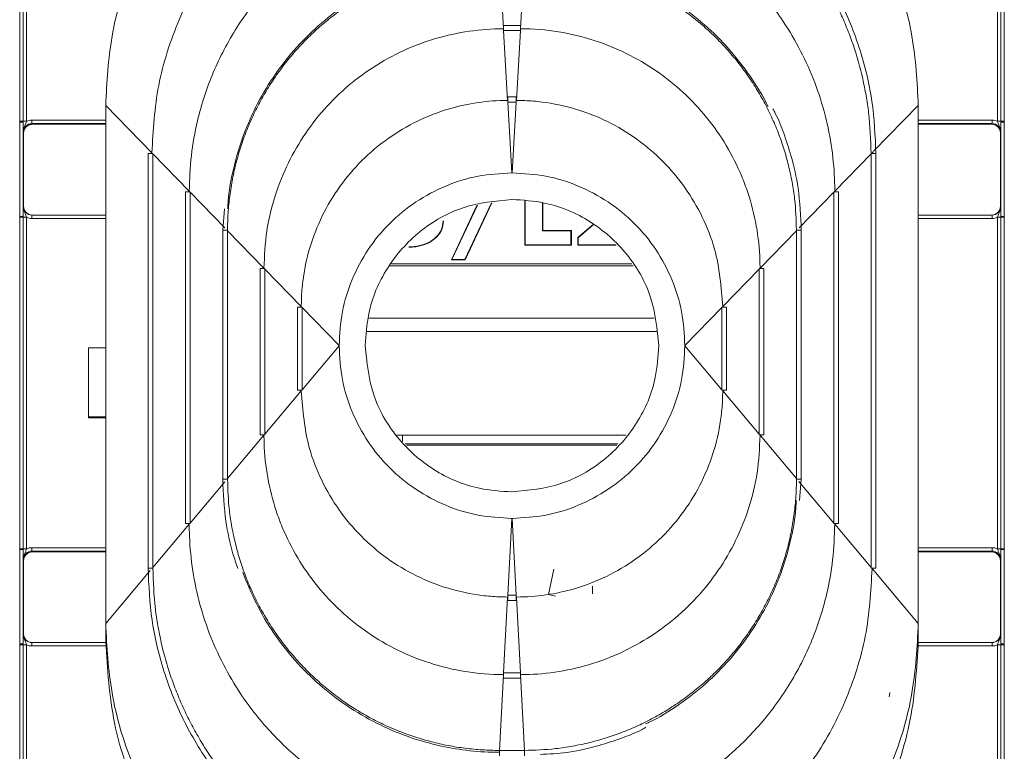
# Model space of a CAD drawing. Header units: millimetres. Extents: x 0 to 2100, y 0 to 1485.
# Tile 5 of 65: x 586 to 643, y 318 to 360. Entities that reach past the tile are written whole.
import ezdxf

# ---------------------------------------------------------------- set-up
doc = ezdxf.new("R2010")
doc.units = ezdxf.units.MM
doc.header["$LTSCALE"] = 5

msp = doc.modelspace()

# ---------------------------------------------------------------- linework, layer by layer
at = {"color": 7, "linetype": 'Continuous', "lineweight": 15}
for p, q in [((585.795, 354.411), (585.795, 364.108)), ((585.995, 364.106), (585.995, 354.409)), ((586.195, 364.104), (586.195, 354.408)), ((642.343, 354.408), (642.343, 364.104)), ((642.543, 354.409), (642.543, 364.106)), ((642.743, 364.108), (642.743, 354.411)), ((613.547, 363.806), (613.779, 359.762)), ((614.991, 363.806), (614.759, 359.762)), ((614.756, 359.961), (613.782, 359.961)), ((613.782, 359.961), (613.782, 359.66)), ((614.756, 359.961), (614.756, 359.66)), ((613.782, 359.66), (613.785, 359.66)), ((613.785, 359.66), (614.018, 355.616)), ((614.753, 359.66), (613.785, 359.66)), ((614.753, 359.66), (614.52, 355.616)), ((614.753, 359.66), (614.756, 359.66)), ((614.517, 355.816), (614.021, 355.816)), ((614.021, 355.515), (614.021, 355.816)), ((614.021, 355.515), (614.024, 355.515)), ((614.024, 355.515), (614.259, 351.421)), ((614.515, 355.515), (614.024, 355.515)), ((614.515, 355.515), (614.279, 351.421)), ((614.515, 355.515), (614.517, 355.515)), ((614.517, 355.515), (614.517, 355.816)), ((590.769, 355.329), (593.442, 352.577)), ((590.769, 325.331), (590.769, 355.329)), ((637.769, 355.329), (637.769, 325.331)), ((585.795, 354.363), (585.795, 354.411)), ((585.795, 348.906), (585.795, 354.363)), ((585.995, 354.409), (585.995, 354.361)), ((585.995, 354.361), (585.995, 348.904)), ((586.498, 354.275), (586.498, 354.477)), ((586.498, 354.275), (586.519, 354.233)), ((586.519, 354.233), (590.769, 354.233)), ((637.769, 354.233), (642.019, 354.233)), ((642.019, 354.233), (642.04, 354.275)), ((642.04, 354.275), (642.04, 354.477)), ((642.543, 354.361), (642.543, 354.409)), ((642.543, 348.904), (642.543, 354.361)), ((642.743, 354.411), (642.743, 354.363)), ((642.743, 354.363), (642.743, 348.906)), ((586.019, 353.733), (585.998, 353.775)), ((586.019, 353.733), (586.019, 349.483)), ((642.54, 353.775), (642.519, 353.733)), ((642.519, 349.483), (642.519, 353.733)), ((593.219, 352.55), (593.219, 328.547)), ((593.496, 352.522), (593.496, 352.552)), ((593.496, 352.522), (595.602, 350.354)), ((593.496, 352.522), (593.496, 328.579)), ((635.042, 352.522), (632.936, 350.354)), ((635.042, 352.552), (635.042, 352.522)), ((635.042, 328.579), (635.042, 352.522)), ((635.319, 328.547), (635.319, 352.55)), ((635.319, 352.55), (635.319, 352.55)), ((614.279, 351.421), (614.259, 351.421)), ((595.379, 350.326), (595.379, 331.12)), ((595.656, 350.298), (595.656, 350.328)), ((595.656, 350.298), (595.656, 331.152)), ((632.882, 350.328), (632.882, 350.298)), ((632.882, 331.152), (632.882, 350.298)), ((633.159, 331.12), (633.159, 350.326)), ((613.075, 349.684), (611.54, 346.412)), ((613.099, 349.688), (611.553, 346.391)), ((614.275, 349.886), (614.263, 349.886)), ((615.015, 347.242), (615.015, 349.803)), ((615.036, 347.262), (615.036, 349.801)), ((616.039, 349.689), (616.039, 348.071)), ((616.06, 349.686), (616.06, 348.093)), ((585.998, 349.483), (586.019, 349.483)), ((597.648, 349.344), (597.539, 348.102)), ((610.762, 346.391), (612.239, 349.541)), ((610.795, 346.412), (612.264, 349.546)), ((642.519, 349.483), (642.54, 349.483)), ((585.795, 348.858), (585.795, 348.906)), ((585.795, 329.663), (585.795, 348.858)), ((585.995, 348.904), (585.995, 348.856)), ((585.995, 348.856), (585.995, 329.661)), ((586.195, 348.854), (586.195, 329.659)), ((586.498, 348.785), (586.498, 348.983)), ((586.498, 348.983), (590.769, 348.983)), ((637.769, 348.983), (642.04, 348.983)), ((642.04, 348.785), (642.04, 348.983)), ((642.343, 329.659), (642.343, 348.854)), ((642.543, 348.856), (642.543, 348.904)), ((642.543, 329.661), (642.543, 348.856)), ((642.743, 348.906), (642.743, 348.858)), ((642.743, 348.858), (642.743, 329.663)), ((597.539, 348.102), (597.539, 333.692)), ((597.539, 348.102), (597.539, 348.102)), ((597.816, 348.075), (597.816, 348.104)), ((597.816, 348.075), (599.922, 345.906)), ((597.816, 348.075), (597.816, 333.724)), ((616.039, 348.071), (616.06, 348.093)), ((616.039, 348.071), (617.681, 348.071)), ((616.06, 348.093), (617.702, 348.093)), ((617.681, 348.071), (617.702, 348.093)), ((617.681, 348.071), (617.681, 347.262)), ((617.702, 348.093), (617.702, 347.242)), ((618.075, 347.673), (618.956, 348.437)), ((618.096, 347.663), (618.973, 348.422)), ((630.722, 348.075), (628.616, 345.906)), ((630.722, 348.104), (630.722, 348.075)), ((630.722, 333.724), (630.722, 348.075)), ((630.999, 333.692), (630.999, 348.102)), ((630.999, 348.102), (630.999, 348.102)), ((618.075, 347.242), (618.075, 347.673)), ((618.096, 347.663), (618.075, 347.673)), ((618.096, 347.262), (618.096, 347.663)), ((615.036, 347.262), (615.015, 347.242)), ((617.702, 347.242), (615.015, 347.242)), ((617.681, 347.262), (615.036, 347.262)), ((617.681, 347.262), (617.702, 347.242)), ((618.096, 347.262), (618.075, 347.242)), ((620.296, 347.242), (618.075, 347.242)), ((620.274, 347.262), (618.096, 347.262)), ((610.795, 346.412), (610.762, 346.391)), ((611.553, 346.391), (610.762, 346.391)), ((611.54, 346.412), (610.795, 346.412)), ((611.54, 346.412), (611.553, 346.391)), ((599.699, 345.878), (599.699, 336.265)), ((599.976, 345.851), (599.976, 345.881)), ((599.976, 345.851), (602.082, 343.682)), ((599.976, 345.851), (599.976, 336.297)), ((628.562, 345.851), (626.456, 343.682)), ((628.562, 345.881), (628.562, 345.851)), ((628.562, 336.297), (628.562, 345.851)), ((628.839, 336.265), (628.839, 345.878)), ((601.859, 343.655), (601.859, 338.838)), ((602.136, 343.657), (602.136, 343.627)), ((602.136, 343.627), (604.269, 341.431)), ((602.136, 338.87), (602.136, 343.627)), ((626.402, 343.627), (624.269, 341.431)), ((626.402, 343.627), (626.402, 343.657)), ((626.402, 343.627), (626.402, 338.87)), ((626.679, 338.838), (626.679, 343.655)), ((622.489, 343.011), (605.955, 343.011)), ((622.621, 342.237), (605.869, 342.237)), ((589.769, 341.3), (590.769, 341.3)), ((589.769, 337.3), (589.769, 341.3)), ((602.136, 338.87), (604.269, 341.411)), ((604.269, 341.431), (604.269, 341.411)), ((624.269, 341.411), (624.269, 341.431)), ((626.402, 338.87), (624.269, 341.411)), ((602.136, 338.87), (602.136, 338.84)), ((626.402, 338.84), (626.402, 338.87)), ((599.976, 336.297), (602.082, 338.806)), ((628.562, 336.297), (626.456, 338.806)), ((589.769, 337.3), (589.769, 337.248)), ((590.769, 337.3), (589.769, 337.3)), ((590.769, 337.248), (589.769, 337.248)), ((597.816, 333.724), (599.922, 336.233)), ((599.976, 336.267), (599.976, 336.297)), ((620.844, 336.237), (607.58, 336.237)), ((607.944, 336.237), (607.944, 335.865)), ((628.562, 336.297), (628.562, 336.267)), ((630.722, 333.724), (628.616, 336.233)), ((608.088, 335.737), (620.399, 335.737)), ((608.165, 335.668), (620.338, 335.668)), ((597.816, 333.695), (597.816, 333.724)), ((630.722, 333.724), (630.722, 333.695)), ((597.539, 333.692), (597.539, 333.692)), ((630.891, 332.464), (630.999, 333.692)), ((630.999, 333.692), (630.999, 333.692)), ((614.263, 332.956), (614.275, 332.956)), ((593.496, 328.579), (595.602, 331.088)), ((595.656, 331.122), (595.656, 331.152)), ((614.024, 326.982), (614.259, 331.421)), ((614.259, 331.421), (614.279, 331.421)), ((614.515, 326.982), (614.279, 331.421)), ((632.882, 331.152), (632.882, 331.122)), ((635.042, 328.579), (632.936, 331.088)), ((585.795, 329.615), (585.795, 329.663)), ((585.795, 324.157), (585.795, 329.615)), ((585.995, 329.661), (585.995, 329.613)), ((585.995, 329.613), (585.995, 324.155)), ((586.498, 329.527), (586.498, 329.728)), ((586.498, 329.527), (586.519, 329.485)), ((590.769, 329.485), (586.519, 329.485)), ((642.019, 329.485), (637.769, 329.485)), ((642.019, 329.485), (642.04, 329.527)), ((642.04, 329.527), (642.04, 329.728)), ((642.543, 329.613), (642.543, 329.661)), ((642.543, 324.155), (642.543, 329.613)), ((642.743, 329.663), (642.743, 329.615)), ((642.743, 329.615), (642.743, 324.157)), ((586.019, 328.985), (585.998, 329.027)), ((586.019, 328.985), (586.019, 324.735)), ((642.54, 329.027), (642.519, 328.985)), ((642.519, 324.735), (642.519, 328.985)), ((593.219, 328.547), (593.219, 328.547)), ((593.496, 328.549), (593.496, 328.579)), ((616.383, 327.02), (616.694, 328.488)), ((635.042, 328.579), (635.042, 328.549)), ((637.769, 325.331), (635.096, 328.515)), ((618.916, 327.064), (618.916, 327.505)), ((614.021, 326.982), (614.024, 326.982)), ((614.021, 326.982), (614.021, 326.677)), ((614.515, 326.982), (614.024, 326.982)), ((614.515, 326.982), (614.517, 326.982)), ((614.517, 326.982), (614.517, 326.677)), ((616.782, 326.929), (616.383, 327.02)), ((613.785, 322.487), (614.018, 326.872)), ((614.021, 326.677), (614.517, 326.677)), ((614.753, 322.487), (614.52, 326.872)), ((590.769, 324.297), (590.769, 325.331)), ((637.769, 324.297), (637.769, 325.331)), ((585.998, 324.735), (586.019, 324.735)), ((642.519, 324.735), (642.54, 324.735)), ((585.795, 324.109), (585.795, 324.157)), ((585.795, 314.413), (585.795, 324.109)), ((585.995, 324.155), (585.995, 324.107)), ((585.995, 324.107), (585.995, 314.411)), ((586.195, 324.106), (586.195, 314.409)), ((586.498, 324.037), (586.498, 324.235)), ((586.498, 324.235), (590.77, 324.235)), ((590.769, 324.253), (590.769, 324.297)), ((590.769, 324.242), (590.769, 324.253)), ((590.769, 324.24), (590.769, 324.242)), ((637.768, 324.235), (642.04, 324.235)), ((637.769, 324.297), (637.769, 324.253)), ((637.769, 324.242), (637.769, 324.253)), ((637.769, 324.24), (637.769, 324.242)), ((642.04, 324.037), (642.04, 324.235)), ((642.343, 314.409), (642.343, 324.106)), ((642.543, 324.107), (642.543, 324.155)), ((642.543, 314.411), (642.543, 324.107)), ((642.743, 324.157), (642.743, 324.109)), ((642.743, 324.109), (642.743, 314.413)), ((613.547, 317.993), (613.779, 322.378)), ((613.782, 322.487), (613.785, 322.487)), ((613.782, 322.183), (613.782, 322.487)), ((614.753, 322.487), (613.785, 322.487)), ((614.753, 322.487), (614.756, 322.487)), ((614.756, 322.183), (614.756, 322.487)), ((614.991, 317.993), (614.759, 322.378)), ((613.782, 322.183), (614.756, 322.183)), ((636.083, 321.092), (636.117, 321.346)), ((613.544, 317.993), (613.547, 317.993)), ((614.991, 317.993), (613.547, 317.993)), ((614.991, 317.993), (614.994, 317.993))]:
    msp.add_line(p, q, dxfattribs=at)
at = {"color": 8, "linetype": 'Continuous', "lineweight": 15}
for p, q in [((637.769, 355.329), (635.203, 352.688)), ((586.498, 354.477), (590.769, 354.477)), ((590.769, 354.275), (586.498, 354.275)), ((637.769, 354.477), (642.04, 354.477)), ((642.04, 354.275), (637.769, 354.275)), ((635.169, 352.653), (635.096, 352.577)), ((595.656, 350.298), (597.655, 348.24)), ((632.882, 350.298), (630.883, 348.24)), ((590.769, 348.785), (586.498, 348.785)), ((642.04, 348.785), (637.769, 348.785)), ((621.272, 346.038), (607.19, 346.038)), ((607.293, 346.154), (621.208, 346.154)), ((595.656, 331.152), (597.666, 333.546)), ((632.882, 331.152), (630.857, 333.564)), ((586.498, 329.728), (590.769, 329.728)), ((590.769, 329.527), (586.498, 329.527)), ((637.769, 329.728), (642.04, 329.728)), ((642.04, 329.527), (637.769, 329.527)), ((590.769, 325.331), (593.346, 328.4)), ((590.79, 324.037), (586.498, 324.037)), ((642.04, 324.037), (637.747, 324.037)), ((613.544, 317.688), (613.544, 317.993)), ((614.994, 317.688), (614.994, 317.993))]:
    msp.add_line(p, q, dxfattribs=at)
at = {"color": 7, "linetype": 'Continuous', "lineweight": 15}
for centre, radius, start, end in [((585.844, 348.485), 5.927, 88.5405, 90.4739), ((585.844, 348.515), 5.849, 88.5247, 90.4841), ((586.146, 360.334), 5.927, 268.5405, 270.4739), ((642.392, 360.334), 5.927, 269.5261, 271.4595), ((642.694, 348.485), 5.927, 89.5261, 91.4595), ((642.694, 348.515), 5.849, 89.5159, 91.4753), ((593.416, 345.064), 7.488, 89.3895, 91.5082), ((595.576, 342.841), 7.488, 89.3895, 91.5082), ((632.962, 342.841), 7.488, 88.4918, 90.6105), ((585.844, 343.057), 5.849, 88.5247, 90.4841), ((585.844, 342.931), 5.927, 88.5405, 90.4739), ((586.146, 354.781), 5.927, 268.5405, 270.4739), ((642.392, 354.781), 5.927, 269.5261, 271.4595), ((642.694, 343.057), 5.849, 89.5159, 91.4753), ((642.694, 342.931), 5.927, 89.5261, 91.4595), ((599.896, 338.393), 7.488, 89.3895, 91.5082), ((628.642, 338.393), 7.488, 88.4918, 90.6105), ((602.045, 337.554), 6.103, 89.149, 91.7486), ((626.493, 337.554), 6.103, 88.2514, 90.851), ((602.045, 332.738), 6.103, 89.149, 91.7486), ((626.493, 332.738), 6.103, 88.2514, 90.851), ((599.896, 328.779), 7.488, 89.3895, 91.5082), ((628.642, 328.779), 7.488, 88.4918, 90.6105), ((595.576, 323.634), 7.488, 89.3895, 91.5082), ((632.962, 323.634), 7.488, 88.4918, 90.6105), ((585.844, 323.736), 5.927, 88.5405, 90.4739), ((585.844, 323.766), 5.849, 88.5247, 90.4841), ((586.146, 335.586), 5.927, 268.5405, 270.4739), ((642.392, 335.586), 5.927, 269.5261, 271.4595), ((642.694, 323.736), 5.927, 89.5261, 91.4595), ((642.694, 323.766), 5.849, 89.5159, 91.4753), ((635.122, 321.061), 7.488, 88.4918, 90.6105), ((585.844, 318.309), 5.849, 88.5247, 90.4841), ((585.844, 318.183), 5.927, 88.5405, 90.4739), ((586.146, 330.032), 5.927, 268.5405, 270.4739), ((642.392, 330.032), 5.927, 269.5261, 271.4595), ((642.694, 318.309), 5.849, 89.5159, 91.4753), ((642.694, 318.183), 5.927, 89.5261, 91.4595)]:
    msp.add_arc(centre, radius, start, end, dxfattribs=at)
at = {"color": 8, "linetype": 'Continuous', "lineweight": 15}
for centre, start, end in [((635.122, 345.064), 88.4918, 90.6105), ((597.736, 340.617), 89.3895, 91.5082), ((630.802, 340.617), 88.4918, 90.6105), ((597.736, 326.207), 89.3895, 91.5082), ((630.802, 326.207), 88.4918, 90.6105), ((593.416, 321.061), 89.3895, 91.5082)]:
    msp.add_arc(centre, 7.488, start, end, dxfattribs=at)
at = {"color": 7, "linetype": 'Continuous', "lineweight": 15}
for centre, major_axis, ratio, start_param, end_param in [((586.498, 353.775), (0.362, -0.345), 0.999832, 2.3335, 3.90422), ((586.523, 353.733), (0.504, 0), 0.991312, 1.570796, 3.132866), ((586.498, 353.777), (0.595, -0.368), 0.999915, 2.124401, 2.572762), ((642.019, 353.733), (0.425, 0.263), 0.999915, 5.729657, 7.300377), ((642.04, 353.777), (0.595, 0.368), 0.999915, 0.56883, 1.017192), ((642.04, 353.775), (0.362, 0.345), 0.999832, 5.520558, 7.091278), ((586.498, 349.483), (0.439, 0.24), 0.999873, 2.641898, 4.212618), ((586.519, 349.483), (0.425, 0.263), 0.999915, 2.588064, 4.158784), ((642.019, 349.483), (0.425, -0.263), 0.999915, 5.265994, 6.836714), ((642.04, 349.483), (0.439, -0.24), 0.999873, 5.21216, 6.78288), ((586.498, 349.485), (0.595, 0.368), 0.999915, 3.710423, 4.158784), ((642.04, 349.485), (0.595, -0.368), 0.999915, 5.265994, 5.714355), ((586.498, 329.027), (0.362, -0.345), 0.999832, 2.3335, 3.90422), ((586.519, 328.985), (0.425, -0.263), 0.999915, 2.124401, 3.695121), ((586.498, 329.028), (0.595, -0.368), 0.999915, 2.124401, 2.572762), ((642.019, 328.985), (0.425, 0.263), 0.999915, 5.729657, 7.300377), ((642.04, 329.028), (0.595, 0.368), 0.999915, 0.56883, 1.017192), ((642.04, 329.027), (0.362, 0.345), 0.999832, 5.520558, 7.091278), ((586.498, 324.735), (0.439, 0.24), 0.999873, 2.641898, 4.212618), ((586.519, 324.735), (0.425, 0.263), 0.999915, 2.588064, 4.158784), ((642.019, 324.735), (0.425, -0.263), 0.999915, 5.265994, 6.836714), ((642.04, 324.735), (0.439, -0.24), 0.999873, 5.21216, 6.78288), ((586.498, 324.737), (0.595, 0.368), 0.999915, 3.710423, 4.158784), ((642.04, 324.737), (0.595, -0.368), 0.999915, 5.265994, 5.714355)]:
    msp.add_ellipse(centre, major_axis=major_axis, ratio=ratio, start_param=start_param, end_param=end_param, dxfattribs=at)
for points, knots in [([(612.769, 377.329), (611.427, 377.257), (608.663, 377.11), (604.563, 375.886), (600.62, 373.857), (597.103, 370.995), (594.241, 367.478), (592.211, 363.535), (590.987, 359.435), (590.84, 356.671), (590.769, 355.329)], [0, 0, 0, 0, 0.116516, 0.240011, 0.368641, 0.5, 0.631359, 0.759989, 0.883484, 1, 1, 1, 1]), ([(637.769, 355.329), (637.698, 356.671), (637.551, 359.435), (636.327, 363.535), (634.297, 367.478), (631.435, 370.995), (627.918, 373.857), (623.975, 375.886), (619.875, 377.11), (617.111, 377.257), (615.769, 377.329)], [0, 0, 0, 0, 0.116516, 0.240011, 0.368641, 0.5, 0.631359, 0.759989, 0.883484, 1, 1, 1, 1]), ([(613.064, 372.198), (612.898, 372.196), (612.069, 372.19), (610.578, 372.072), (608.615, 371.722), (607.177, 371.309), (605.771, 370.808), (604.397, 370.217), (602.654, 369.249), (601.019, 368.108), (599.506, 366.808), (598.135, 365.36), (596.916, 363.782), (595.864, 362.088), (594.987, 360.297), (594.302, 358.425), (593.625, 355.868), (593.515, 353.89), (593.442, 352.577)], [0, 0, 0, 0, 0.016137, 0.080764, 0.145391, 0.210017, 0.226154, 0.290782, 0.355408, 0.420035, 0.484661, 0.549289, 0.613915, 0.678542, 0.743168, 0.807796, 0.872422, 1, 1, 1, 1]), ([(615.471, 372.096), (615.637, 372.095), (616.134, 372.091), (616.962, 372.047), (617.951, 371.947), (618.771, 371.821), (619.585, 371.664), (620.715, 371.4), (621.825, 371.051), (622.753, 370.693), (623.365, 370.438), (624.42, 369.951), (625.581, 369.305), (626.549, 368.664), (627.222, 368.18), (627.876, 367.671), (628.63, 367.022), (629.349, 366.335), (630.033, 365.612), (630.679, 364.855), (631.285, 364.067), (631.852, 363.249), (632.375, 362.403), (632.855, 361.532), (633.29, 360.637), (633.614, 359.874), (633.909, 359.1), (634.28, 358), (634.568, 356.872), (634.782, 355.732), (634.976, 354.46), (635.015, 353.34), (635.042, 352.552)], [0, 0, 0, 0, 0.016187, 0.048569, 0.08095, 0.113332, 0.129519, 0.1619, 0.226726, 0.242913, 0.2591, 0.291482, 0.356307, 0.388689, 0.404876, 0.437257, 0.469639, 0.502021, 0.534402, 0.566784, 0.599165, 0.631547, 0.663929, 0.69631, 0.728692, 0.761074, 0.777261, 0.809642, 0.874468, 0.890655, 0.923037, 1, 1, 1, 1]), ([(635.319, 352.55), (635.275, 353.561), (635.196, 355.368), (634.677, 357.687), (634.096, 359.472), (633.264, 361.455), (631.943, 363.779), (629.911, 366.294), (627.53, 368.419), (625.347, 369.815), (623.389, 370.779), (621.431, 371.522), (619.371, 372.102), (617.924, 372.194), (617.417, 372.226)], [0, 0, 0, 0, 0.103809, 0.185482, 0.243247, 0.296535, 0.406199, 0.516711, 0.627285, 0.732681, 0.781838, 0.851305, 0.947882, 1, 1, 1, 1]), ([(613.303, 368.052), (613.137, 368.051), (612.307, 368.044), (610.816, 367.914), (608.859, 367.524), (606.958, 366.917), (605.138, 366.099), (603.149, 364.922), (601.474, 363.584), (600.108, 362.181), (598.863, 360.671), (597.81, 359.01), (596.766, 356.797), (596.098, 354.741), (595.672, 352.419), (595.626, 351.043), (595.602, 350.354)], [0, 0, 0, 0, 0.017891, 0.089563, 0.161236, 0.232907, 0.30458, 0.376251, 0.482013, 0.534758, 0.587501, 0.693184, 0.745887, 0.851569, 0.925577, 1, 1, 1, 1]), ([(632.936, 350.354), (632.935, 350.509), (632.928, 351.329), (632.801, 352.811), (632.415, 354.768), (631.81, 356.67), (630.996, 358.491), (629.822, 360.482), (628.487, 362.159), (627.086, 363.527), (625.578, 364.775), (623.919, 365.83), (621.707, 366.878), (619.653, 367.553), (617.326, 367.969), (615.939, 368.052), (615.239, 368.052), (615.236, 368.052)], [0, 0, 0, 0, 0.0168183, 0.0884901, 0.1601627, 0.2318342, 0.303507, 0.3751787, 0.4809346, 0.5336761, 0.5864168, 0.6921046, 0.7448106, 0.8504986, 0.9243398, 0.9996516, 1, 1, 1, 1]), ([(613.277, 363.903), (613.199, 363.902), (612.458, 363.892), (611.054, 363.75), (609.43, 363.388), (607.852, 362.872), (606.326, 362.208), (604.609, 361.187), (603.035, 359.957), (601.628, 358.539), (600.411, 356.955), (599.405, 355.231), (598.619, 353.393), (598.116, 351.572), (597.864, 350.207), (597.833, 349.49), (597.826, 349.332)], [0, 0, 0, 0, 0.010017, 0.0955107, 0.1810058, 0.2236888, 0.3091842, 0.394678, 0.4801717, 0.5656672, 0.6511602, 0.7366556, 0.8221499, 0.9076435, 0.9796333, 1, 1, 1, 1]), ([(629.07, 355.258), (629.064, 355.272), (628.795, 355.895), (628.055, 357.029), (626.85, 358.615), (625.428, 360.021), (623.848, 361.242), (622.125, 362.252), (620.289, 363.038), (618.47, 363.557), (616.7, 363.845), (615.571, 363.907), (615, 363.907), (614.997, 363.907)], [0, 0, 0, 0, 0.002549, 0.117202, 0.231855, 0.346511, 0.461163, 0.575818, 0.690471, 0.805124, 0.901432, 0.999506, 1, 1, 1, 1]), ([(597.816, 348.104), (597.818, 348.27), (597.821, 348.601), (597.855, 349.264), (597.919, 349.924), (598.014, 350.58), (598.13, 351.233), (598.314, 352.042), (598.595, 352.996), (598.878, 353.776), (599.199, 354.54), (599.556, 355.289), (600.039, 356.158), (600.487, 356.856), (600.968, 357.531), (601.48, 358.184), (602.143, 358.926), (602.733, 359.508), (603.351, 360.062), (603.993, 360.586), (604.668, 361.068), (605.225, 361.428), (605.793, 361.769), (606.524, 362.162), (607.277, 362.509), (607.892, 362.757), (608.514, 362.985), (609.306, 363.234), (610.111, 363.432), (610.924, 363.591), (612.011, 363.757), (612.943, 363.787), (613.544, 363.806)], [0, 0, 0, 0, 0.020147, 0.040294, 0.080602, 0.100749, 0.120896, 0.161205, 0.201513, 0.241822, 0.261969, 0.302277, 0.342586, 0.382895, 0.403042, 0.44335, 0.483659, 0.523968, 0.544114, 0.584423, 0.624732, 0.644878, 0.665025, 0.705334, 0.745642, 0.765789, 0.785936, 0.826245, 0.866553, 0.8867, 0.927009, 1, 1, 1, 1]), ([(614.994, 363.806), (615.16, 363.804), (615.491, 363.801), (616.154, 363.768), (616.814, 363.706), (617.47, 363.612), (618.123, 363.497), (618.932, 363.315), (619.888, 363.035), (620.667, 362.753), (621.432, 362.433), (622.181, 362.078), (623.052, 361.596), (623.751, 361.149), (624.427, 360.669), (625.08, 360.158), (625.823, 359.497), (626.407, 358.907), (626.961, 358.291), (627.486, 357.649), (627.97, 356.975), (628.33, 356.419), (628.673, 355.851), (629.067, 355.122), (629.415, 354.369), (629.664, 353.754), (629.893, 353.132), (630.143, 352.342), (630.343, 351.537), (630.503, 350.724), (630.671, 349.637), (630.702, 348.705), (630.722, 348.104)], [0, 0, 0, 0, 0.020147, 0.040294, 0.080602, 0.100749, 0.120896, 0.161205, 0.201513, 0.241822, 0.261969, 0.302277, 0.342586, 0.382895, 0.403042, 0.44335, 0.483659, 0.523968, 0.544114, 0.584423, 0.624732, 0.644878, 0.665025, 0.705334, 0.745642, 0.765789, 0.785936, 0.826245, 0.866553, 0.8867, 0.927009, 1, 1, 1, 1]), ([(613.779, 359.762), (613.614, 359.76), (612.783, 359.75), (611.292, 359.584), (609.678, 359.17), (608.123, 358.585), (606.635, 357.834), (604.998, 356.686), (603.541, 355.314), (602.297, 353.748), (601.29, 352.02), (600.529, 350.121), (600.02, 348.069), (599.955, 346.632), (599.922, 345.906)], [0, 0, 0, 0, 0.022859, 0.114516, 0.206174, 0.251913, 0.34357, 0.43523, 0.526887, 0.618543, 0.710202, 0.801861, 0.9, 1, 1, 1, 1]), ([(628.616, 345.906), (628.614, 346.062), (628.605, 346.882), (628.444, 348.364), (628.033, 349.979), (627.451, 351.535), (626.703, 353.024), (625.558, 354.664), (624.19, 356.123), (622.626, 357.37), (620.899, 358.38), (619.004, 359.149), (616.949, 359.645), (615.5, 359.762), (614.763, 359.762), (614.759, 359.762)], [0, 0, 0, 0, 0.021488, 0.113145, 0.204803, 0.250543, 0.3422, 0.43386, 0.525517, 0.617174, 0.708833, 0.800491, 0.898326, 0.999354, 1, 1, 1, 1]), ([(602.082, 343.682), (602.084, 343.838), (602.09, 344.326), (602.186, 345.471), (602.523, 347.096), (603.247, 348.95), (604.266, 350.658), (605.554, 352.175), (607.075, 353.457), (608.788, 354.47), (611.074, 355.354), (612.877, 355.616), (614.008, 355.616), (614.018, 355.616)], [0, 0, 0, 0, 0.024964, 0.078113, 0.183973, 0.289761, 0.395547, 0.501332, 0.60712, 0.71291, 0.818698, 0.998504, 1, 1, 1, 1]), ([(614.52, 355.616), (614.686, 355.614), (615.183, 355.608), (616.339, 355.508), (617.964, 355.167), (619.816, 354.439), (621.522, 353.415), (623.035, 352.123), (624.315, 350.599), (625.318, 348.884), (626.224, 346.595), (626.366, 344.807), (626.456, 343.682)], [0, 0, 0, 0, 0.026557, 0.079706, 0.185586, 0.291389, 0.39719, 0.502991, 0.608793, 0.714598, 0.820387, 1, 1, 1, 1]), ([(630.999, 348.102), (630.963, 348.917), (630.898, 350.374), (630.485, 352.247), (630.002, 353.679), (629.662, 354.594), (629.401, 355.041), (629.351, 355.127)], [0, 0, 0, 0, 0.335689, 0.599849, 0.786618, 0.95894, 1, 1, 1, 1]), ([(585.998, 353.775), (585.998, 353.776), (585.998, 353.796), (585.997, 353.867), (585.996, 353.997), (585.995, 354.178), (585.995, 354.31), (585.995, 354.361)], [0, 0, 0, 0, 0.005551, 0.123014, 0.446974, 0.782817, 1, 1, 1, 1]), ([(585.998, 353.775), (585.998, 353.777), (585.998, 353.809), (586.005, 353.919), (586.056, 354.088), (586.139, 354.256), (586.179, 354.364), (586.195, 354.408)], [0, 0, 0, 0, 0.006601, 0.146171, 0.501239, 0.799231, 1, 1, 1, 1]), ([(586.019, 353.738), (586.027, 353.802), (586.042, 353.931), (586.157, 354.095), (586.322, 354.211), (586.453, 354.226), (586.519, 354.233)], [0, 0, 0, 0, 0.245899, 0.497266, 0.748633, 1, 1, 1, 1]), ([(642.343, 354.408), (642.359, 354.364), (642.399, 354.256), (642.482, 354.088), (642.533, 353.919), (642.54, 353.809), (642.54, 353.777), (642.54, 353.775)], [0, 0, 0, 0, 0.200769, 0.498761, 0.853829, 0.993399, 1, 1, 1, 1]), ([(642.543, 354.361), (642.543, 354.31), (642.543, 354.178), (642.542, 353.997), (642.541, 353.867), (642.54, 353.796), (642.54, 353.776), (642.54, 353.775)], [0, 0, 0, 0, 0.217183, 0.553026, 0.876986, 0.994449, 1, 1, 1, 1]), ([(614.263, 349.886), (613.308, 349.792), (611.398, 349.604), (608.853, 348.14), (606.935, 345.986), (605.923, 343.607), (605.819, 342.039), (605.778, 341.421)], [0, 0, 0, 0, 0.215234, 0.430478, 0.645412, 0.860172, 1, 1, 1, 1]), ([(622.76, 341.421), (622.666, 342.369), (622.478, 344.268), (621.021, 346.802), (618.873, 348.719), (616.487, 349.739), (614.906, 349.844), (614.275, 349.886)], [0, 0, 0, 0, 0.213701, 0.428098, 0.642603, 0.857442, 1, 1, 1, 1]), ([(585.995, 348.904), (585.995, 348.955), (585.995, 349.087), (585.996, 349.265), (585.997, 349.394), (585.998, 349.463), (585.998, 349.482), (585.998, 349.483)], [0, 0, 0, 0, 0.2171826, 0.5530263, 0.8769859, 0.9944494, 1, 1, 1, 1]), ([(585.998, 349.483), (585.998, 349.482), (585.998, 349.45), (586.005, 349.34), (586.056, 349.173), (586.139, 349.006), (586.179, 348.898), (586.195, 348.854)], [0, 0, 0, 0, 0.006601, 0.146171, 0.501239, 0.799231, 1, 1, 1, 1]), ([(642.343, 348.854), (642.359, 348.898), (642.399, 349.006), (642.482, 349.173), (642.533, 349.34), (642.54, 349.45), (642.54, 349.482), (642.54, 349.483)], [0, 0, 0, 0, 0.200769, 0.498761, 0.853829, 0.993399, 1, 1, 1, 1]), ([(642.54, 349.483), (642.54, 349.482), (642.54, 349.463), (642.541, 349.394), (642.542, 349.265), (642.543, 349.087), (642.543, 348.955), (642.543, 348.904)], [0, 0, 0, 0, 0.005551, 0.123014, 0.446974, 0.782817, 1, 1, 1, 1]), ([(610.314, 348.655), (610.29, 348.46), (610.244, 348.077), (609.847, 347.611), (609.328, 347.284), (608.786, 347.137), (608.434, 347.125), (608.295, 347.12)], [0, 0, 0, 0, 0.230962, 0.455675, 0.655876, 0.865127, 1, 1, 1, 1]), ([(610.293, 348.654), (610.27, 348.463), (610.225, 348.085), (609.833, 347.627), (609.322, 347.304), (608.785, 347.157), (608.434, 347.145), (608.295, 347.141)], [0, 0, 0, 0, 0.229795, 0.453565, 0.653207, 0.862744, 1, 1, 1, 1]), ([(605.778, 341.421), (605.872, 340.473), (606.06, 338.574), (607.517, 336.04), (609.665, 334.123), (612.051, 333.102), (613.632, 332.998), (614.263, 332.956)], [0, 0, 0, 0, 0.213701, 0.428098, 0.642603, 0.857442, 1, 1, 1, 1]), ([(614.275, 332.956), (615.23, 333.05), (617.14, 333.238), (619.685, 334.702), (621.603, 336.856), (622.615, 339.234), (622.719, 340.802), (622.76, 341.421)], [0, 0, 0, 0, 0.215234, 0.430478, 0.645412, 0.860172, 1, 1, 1, 1]), ([(614.018, 326.872), (613.852, 326.874), (613.355, 326.88), (612.199, 326.98), (610.574, 327.322), (608.722, 328.05), (607.016, 329.073), (605.503, 330.365), (604.223, 331.889), (603.22, 333.604), (602.314, 335.893), (602.172, 337.681), (602.082, 338.806)], [0, 0, 0, 0, 0.026557, 0.079706, 0.185586, 0.291389, 0.39719, 0.502991, 0.608793, 0.714598, 0.820387, 1, 1, 1, 1]), ([(626.456, 338.806), (626.454, 338.65), (626.448, 338.163), (626.352, 337.018), (626.015, 335.392), (625.291, 333.538), (624.272, 331.83), (622.984, 330.314), (621.463, 329.031), (619.751, 328.018), (617.464, 327.135), (615.661, 326.873), (614.53, 326.872), (614.52, 326.872)], [0, 0, 0, 0, 0.024964, 0.078113, 0.183973, 0.289761, 0.395547, 0.501332, 0.60712, 0.71291, 0.818698, 0.998504, 1, 1, 1, 1]), ([(599.922, 336.233), (599.924, 336.077), (599.933, 335.257), (600.095, 333.775), (600.505, 332.161), (601.087, 330.604), (601.835, 329.115), (602.98, 327.475), (604.348, 326.016), (605.912, 324.769), (607.639, 323.759), (609.534, 322.99), (611.589, 322.495), (613.038, 322.378), (613.775, 322.378), (613.779, 322.378)], [0, 0, 0, 0, 0.021488, 0.113145, 0.204803, 0.250543, 0.3422, 0.43386, 0.525517, 0.617174, 0.708833, 0.800491, 0.898326, 0.999354, 1, 1, 1, 1]), ([(614.759, 322.378), (614.924, 322.38), (615.755, 322.389), (617.246, 322.555), (618.86, 322.969), (620.415, 323.554), (621.903, 324.305), (623.54, 325.454), (624.997, 326.825), (626.241, 328.391), (627.248, 330.12), (628.009, 332.018), (628.518, 334.07), (628.583, 335.508), (628.616, 336.233)], [0, 0, 0, 0, 0.022859, 0.114516, 0.206174, 0.251913, 0.34357, 0.43523, 0.526887, 0.618543, 0.710202, 0.801861, 0.9, 1, 1, 1, 1]), ([(597.539, 333.692), (597.576, 332.878), (597.643, 331.422), (598.011, 329.697), (598.313, 328.809), (598.41, 328.527)], [0, 0, 0, 0, 0.464559, 0.830129, 1, 1, 1, 1]), ([(613.544, 317.993), (613.378, 317.995), (613.047, 317.998), (612.384, 318.03), (611.724, 318.093), (611.068, 318.187), (610.415, 318.302), (609.606, 318.484), (608.65, 318.764), (607.871, 319.046), (607.106, 319.365), (606.357, 319.721), (605.486, 320.203), (604.787, 320.65), (604.111, 321.13), (603.458, 321.641), (602.715, 322.302), (602.131, 322.892), (601.577, 323.508), (601.052, 324.15), (600.568, 324.824), (600.208, 325.38), (599.865, 325.948), (599.471, 326.677), (599.123, 327.43), (598.874, 328.045), (598.645, 328.667), (598.395, 329.457), (598.195, 330.262), (598.035, 331.075), (597.867, 332.162), (597.836, 333.094), (597.816, 333.695)], [0, 0, 0, 0, 0.020147, 0.040294, 0.080602, 0.100749, 0.120896, 0.161205, 0.201513, 0.241822, 0.261969, 0.302277, 0.342586, 0.382895, 0.403042, 0.44335, 0.483659, 0.523968, 0.544114, 0.584423, 0.624732, 0.644878, 0.665025, 0.705334, 0.745642, 0.765789, 0.785936, 0.826245, 0.866553, 0.8867, 0.927009, 1, 1, 1, 1]), ([(630.722, 333.695), (630.72, 333.529), (630.717, 333.197), (630.683, 332.535), (630.619, 331.875), (630.524, 331.219), (630.408, 330.566), (630.224, 329.757), (629.943, 328.803), (629.66, 328.023), (629.339, 327.259), (628.982, 326.51), (628.499, 325.641), (628.051, 324.943), (627.57, 324.267), (627.058, 323.615), (626.395, 322.873), (625.805, 322.29), (625.187, 321.737), (624.545, 321.213), (623.87, 320.731), (623.313, 320.371), (622.745, 320.03), (622.015, 319.636), (621.261, 319.29), (620.646, 319.042), (620.024, 318.813), (619.233, 318.565), (618.427, 318.366), (617.614, 318.207), (616.527, 318.042), (615.595, 318.012), (614.994, 317.993)], [0, 0, 0, 0, 0.020147, 0.040294, 0.080602, 0.100749, 0.120896, 0.161205, 0.201513, 0.241822, 0.261969, 0.302277, 0.342586, 0.382895, 0.403042, 0.44335, 0.483659, 0.523968, 0.544114, 0.584423, 0.624732, 0.644878, 0.665025, 0.705334, 0.745642, 0.765789, 0.785936, 0.826245, 0.866553, 0.8867, 0.927009, 1, 1, 1, 1]), ([(622, 319.536), (622.065, 319.563), (622.74, 319.853), (623.922, 320.618), (625.505, 321.829), (626.909, 323.252), (628.127, 324.835), (629.133, 326.56), (629.919, 328.397), (630.422, 330.219), (630.675, 331.587), (630.705, 332.309), (630.712, 332.472)], [0, 0, 0, 0, 0.012909, 0.134965, 0.257021, 0.37908, 0.501135, 0.623193, 0.74525, 0.867306, 0.970083, 1, 1, 1, 1]), ([(595.602, 331.088), (595.603, 330.932), (595.61, 330.112), (595.737, 328.631), (596.123, 326.673), (596.728, 324.772), (597.542, 322.95), (598.716, 320.959), (600.051, 319.283), (601.452, 317.914), (602.96, 316.666), (604.619, 315.611), (606.831, 314.563), (608.885, 313.888), (611.213, 313.472), (612.599, 313.389), (613.299, 313.389), (613.303, 313.389)], [0, 0, 0, 0, 0.016818, 0.08849, 0.160163, 0.231834, 0.303507, 0.375179, 0.480935, 0.533676, 0.586417, 0.692105, 0.744811, 0.850499, 0.92434, 0.999652, 1, 1, 1, 1]), ([(615.236, 313.389), (615.401, 313.39), (616.231, 313.398), (617.722, 313.528), (619.679, 313.917), (621.58, 314.525), (623.4, 315.343), (625.389, 316.52), (627.064, 317.857), (628.43, 319.26), (629.675, 320.77), (630.728, 322.431), (631.773, 324.644), (632.44, 326.701), (632.866, 329.022), (632.912, 330.398), (632.936, 331.088)], [0, 0, 0, 0, 0.017891, 0.089563, 0.161236, 0.232907, 0.30458, 0.376251, 0.482013, 0.534758, 0.587501, 0.693184, 0.745887, 0.851569, 0.925577, 1, 1, 1, 1]), ([(585.998, 329.027), (585.998, 329.028), (585.998, 329.047), (585.997, 329.118), (585.996, 329.249), (585.995, 329.43), (585.995, 329.561), (585.995, 329.613)], [0, 0, 0, 0, 0.005551, 0.123014, 0.446974, 0.782817, 1, 1, 1, 1]), ([(585.998, 329.027), (585.998, 329.028), (585.998, 329.06), (586.005, 329.171), (586.056, 329.339), (586.139, 329.507), (586.179, 329.616), (586.195, 329.659)], [0, 0, 0, 0, 0.006601, 0.146171, 0.501239, 0.799231, 1, 1, 1, 1]), ([(642.343, 329.659), (642.359, 329.616), (642.399, 329.507), (642.482, 329.339), (642.533, 329.171), (642.54, 329.06), (642.54, 329.028), (642.54, 329.027)], [0, 0, 0, 0, 0.200769, 0.498761, 0.853829, 0.993399, 1, 1, 1, 1]), ([(642.543, 329.613), (642.543, 329.561), (642.543, 329.43), (642.542, 329.249), (642.541, 329.118), (642.54, 329.047), (642.54, 329.028), (642.54, 329.027)], [0, 0, 0, 0, 0.2171826, 0.5530263, 0.8769859, 0.9944494, 1, 1, 1, 1]), ([(593.219, 328.547), (593.263, 327.535), (593.342, 325.728), (593.861, 323.409), (594.442, 321.624), (595.273, 319.64), (596.61, 317.333), (598.169, 315.278), (599.3, 314.308), (599.613, 314.04)], [0, 0, 0, 0, 0.185675, 0.331755, 0.435076, 0.530386, 0.726532, 0.924196, 1, 1, 1, 1]), ([(613.067, 309.004), (612.901, 309.006), (612.404, 309.01), (611.576, 309.053), (610.587, 309.154), (609.767, 309.28), (608.953, 309.437), (607.823, 309.701), (606.713, 310.05), (605.785, 310.408), (605.173, 310.663), (604.119, 311.149), (602.957, 311.796), (601.989, 312.437), (601.316, 312.92), (600.662, 313.429), (599.908, 314.079), (599.189, 314.766), (598.505, 315.489), (597.859, 316.245), (597.253, 317.034), (596.686, 317.852), (596.163, 318.698), (595.683, 319.569), (595.248, 320.464), (594.924, 321.227), (594.629, 322.001), (594.258, 323.101), (593.97, 324.228), (593.756, 325.369), (593.562, 326.64), (593.523, 327.761), (593.496, 328.549)], [0, 0, 0, 0, 0.016187, 0.048569, 0.08095, 0.113332, 0.129519, 0.1619, 0.226726, 0.242913, 0.2591, 0.291482, 0.356307, 0.388689, 0.404876, 0.437257, 0.469639, 0.502021, 0.534402, 0.566784, 0.599165, 0.631547, 0.663929, 0.69631, 0.728692, 0.761074, 0.777261, 0.809642, 0.874468, 0.890655, 0.923037, 1, 1, 1, 1]), ([(598.694, 328.319), (598.942, 327.702), (599.438, 326.468), (600.469, 324.755), (601.692, 323.177), (603.109, 321.768), (604.69, 320.548), (606.413, 319.538), (608.249, 318.752), (610.068, 318.234), (611.838, 317.945), (612.967, 317.883), (613.538, 317.883), (613.541, 317.883)], [0, 0, 0, 0, 0.103097, 0.206193, 0.309288, 0.412386, 0.51548, 0.618578, 0.721673, 0.824769, 0.911368, 0.999555, 1, 1, 1, 1]), ([(615.474, 308.895), (615.64, 308.896), (616.469, 308.903), (617.96, 309.02), (619.923, 309.371), (621.361, 309.783), (622.767, 310.284), (624.141, 310.875), (625.884, 311.844), (627.52, 312.985), (629.032, 314.285), (630.403, 315.732), (631.623, 317.31), (632.674, 319.004), (633.551, 320.795), (634.236, 322.667), (634.913, 325.225), (635.023, 327.202), (635.096, 328.515)], [0, 0, 0, 0, 0.016137, 0.080764, 0.145391, 0.210017, 0.226154, 0.290782, 0.355408, 0.420035, 0.484661, 0.549289, 0.613915, 0.678542, 0.743168, 0.807796, 0.872422, 1, 1, 1, 1]), ([(590.769, 325.331), (590.84, 323.989), (590.987, 321.225), (592.211, 317.125), (594.241, 313.182), (597.103, 309.665), (600.62, 306.803), (604.563, 304.774), (608.663, 303.55), (611.427, 303.403), (612.769, 303.331)], [0, 0, 0, 0, 0.116516, 0.240011, 0.368641, 0.5, 0.631359, 0.759989, 0.883484, 1, 1, 1, 1]), ([(615.769, 303.331), (617.111, 303.403), (619.875, 303.55), (623.975, 304.774), (627.918, 306.803), (631.435, 309.665), (634.297, 313.182), (636.327, 317.125), (637.551, 321.225), (637.698, 323.989), (637.769, 325.331)], [0, 0, 0, 0, 0.116516, 0.240011, 0.368641, 0.5, 0.631359, 0.759989, 0.883484, 1, 1, 1, 1]), ([(585.995, 324.155), (585.995, 324.207), (585.995, 324.338), (585.996, 324.517), (585.997, 324.645), (585.998, 324.715), (585.998, 324.734), (585.998, 324.735)], [0, 0, 0, 0, 0.217183, 0.553026, 0.876986, 0.994449, 1, 1, 1, 1]), ([(585.998, 324.735), (585.998, 324.733), (585.998, 324.701), (586.005, 324.592), (586.056, 324.424), (586.139, 324.258), (586.179, 324.149), (586.195, 324.106)], [0, 0, 0, 0, 0.006601, 0.146171, 0.501239, 0.799231, 1, 1, 1, 1]), ([(642.343, 324.106), (642.359, 324.149), (642.399, 324.258), (642.482, 324.424), (642.533, 324.592), (642.54, 324.701), (642.54, 324.733), (642.54, 324.735)], [0, 0, 0, 0, 0.2007687, 0.4987608, 0.8538291, 0.9933988, 1, 1, 1, 1]), ([(642.54, 324.735), (642.54, 324.734), (642.54, 324.715), (642.541, 324.645), (642.542, 324.517), (642.543, 324.338), (642.543, 324.207), (642.543, 324.155)], [0, 0, 0, 0, 0.005551, 0.123014, 0.446974, 0.782817, 1, 1, 1, 1]), ([(612.769, 302.297), (611.26, 302.388), (608.145, 302.574), (603.565, 304.126), (599.264, 306.682), (595.548, 310.277), (592.784, 314.652), (591.074, 319.442), (590.869, 322.714), (590.769, 324.297)], [0, 0, 0, 0, 0.131017, 0.270531, 0.415795, 0.563268, 0.715883, 0.862537, 1, 1, 1, 1]), ([(637.769, 324.297), (637.679, 322.788), (637.492, 319.673), (635.941, 315.093), (633.385, 310.792), (629.789, 307.076), (625.414, 304.312), (620.624, 302.603), (617.352, 302.397), (615.769, 302.297)], [0, 0, 0, 0, 0.131017, 0.270531, 0.415795, 0.563268, 0.715883, 0.862537, 1, 1, 1, 1]), ([(615.894, 317.757), (616.408, 317.783), (617.563, 317.841), (619.139, 318.204), (620.571, 318.684), (621.484, 319.024), (621.93, 319.284), (622.014, 319.333)], [0, 0, 0, 0, 0.241913, 0.543757, 0.757168, 0.954074, 1, 1, 1, 1])]:
    msp.add_open_spline(points, degree=3, knots=knots, dxfattribs=at)
for points in [[(614.259, 351.421), (613.605, 351.383), (612.297, 351.309), (610.411, 350.715), (608.673, 349.792), (607.15, 348.54), (605.898, 347.017), (604.975, 345.278), (604.381, 343.392), (604.306, 342.085), (604.269, 341.431)], [(624.269, 341.431), (624.232, 342.085), (624.157, 343.392), (623.563, 345.278), (622.64, 347.017), (621.388, 348.54), (619.865, 349.792), (618.127, 350.715), (616.241, 351.309), (614.933, 351.383), (614.279, 351.421)], [(604.269, 341.411), (604.306, 340.757), (604.381, 339.449), (604.975, 337.563), (605.898, 335.825), (607.15, 334.302), (608.673, 333.05), (610.411, 332.127), (612.297, 331.533), (613.605, 331.458), (614.259, 331.421)], [(614.279, 331.421), (614.933, 331.458), (616.241, 331.533), (618.127, 332.127), (619.865, 333.05), (621.388, 334.302), (622.64, 335.825), (623.563, 337.563), (624.157, 339.449), (624.232, 340.757), (624.269, 341.411)]]:
    msp.add_open_spline(points, degree=3, dxfattribs=at)

doc.saveas('drawing.dxf')
